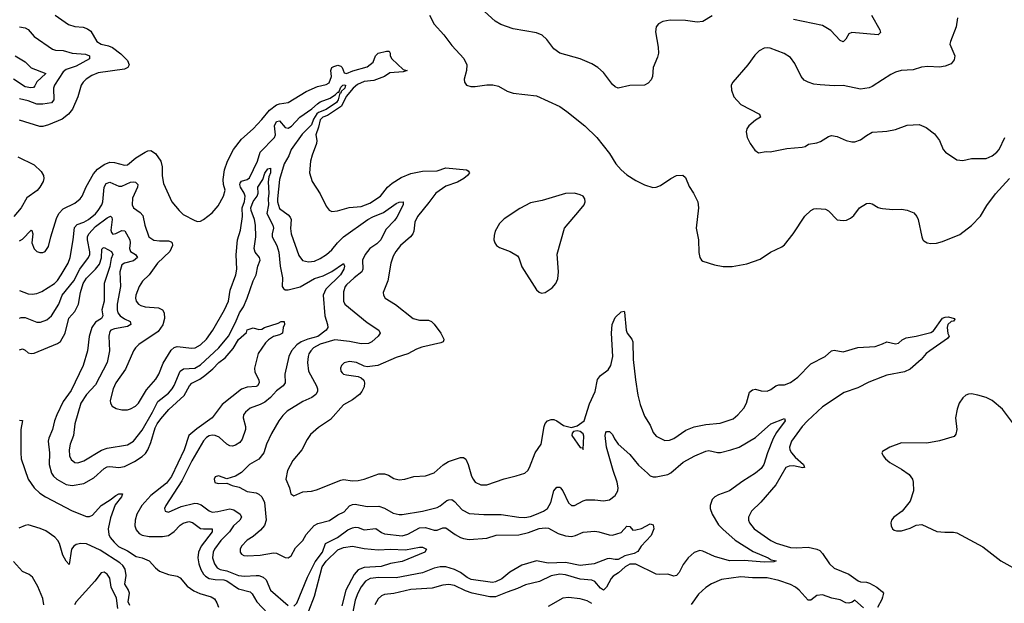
# Model space of a CAD drawing. Header units: inches. Extents: x 1173000 to 1307049, y 522583 to 678455.
# Tile 237 of 256: x 1244092 to 1250834, y 585159 to 589158. Entities that reach past the tile are written whole.
import ezdxf

# ---------------------------------------------------------------- set-up
doc = ezdxf.new("R2010")
doc.units = ezdxf.units.IN
doc.header["$MEASUREMENT"] = 0
doc.layers.add('B2548', color=7, linetype='Continuous')
doc.layers.add('B2558', color=7, linetype='Continuous')

msp = doc.modelspace()

# ---------------------------------------------------------------- linework, layer by layer
at = {"layer": 'B2548', "color": 5}
for points, elevation in [([(1244335.6, 589190), (1244425.8, 589125.8), (1244468.4, 589111.6), (1244526.6, 589106.6), (1244556.8, 589096.8), (1244578.8, 589078.8), (1244619.6, 589010), (1244650, 588990.3), (1244699.4, 588979.4), (1244726.7, 588966.7), (1244784.1, 588924.1), (1244830, 588879.6), (1244841.8, 588850), (1244832.3, 588830), (1244810, 588819.9), (1244630, 588793.3), (1244584.9, 588775.1), (1244546.7, 588750), (1244526, 588730), (1244513.2, 588710), (1244490.2, 588630), (1244453.9, 588546.1), (1244426.9, 588510), (1244382.2, 588477.8), (1244290, 588438.5), (1244250, 588426.8), (1244230, 588426), (1244090, 588470.6)], 880), ([(1246898, 589190), (1246930, 589126.8), (1246995.4, 589055.4), (1247050, 588980.5), (1247132.8, 588892.8), (1247152.7, 588850), (1247150.4, 588810), (1247136.3, 588750), (1247137.3, 588730), (1247150.6, 588710.6), (1247181.6, 588701.6), (1247210, 588700.5), (1247290, 588712.7), (1247332.3, 588712.3), (1247370, 588702), (1247429, 588669), (1247470, 588655.8), (1247630, 588637.4), (1247790, 588562.6), (1247838, 588530), (1247962, 588430), (1248044, 588350), (1248130, 588240.7), (1248173.4, 588170), (1248210, 588130.4), (1248250, 588096.3), (1248310, 588056.3), (1248370, 588027.3), (1248428.4, 588008.4), (1248450, 588010.4), (1248478.9, 588021.1), (1248550, 588070.6), (1248590, 588090.8), (1248633.7, 588093.7), (1248650, 588078), (1248675.2, 588015.3), (1248706.4, 587970), (1248734.4, 587910), (1248740.4, 587870), (1248723.6, 587730), (1248740.3, 587650), (1248742.8, 587562.8), (1248748.5, 587528.5), (1248761, 587510), (1248770, 587504.9), (1248850, 587479.3), (1248910, 587467.3), (1248970, 587467.7), (1249070, 587485.5), (1249162.7, 587517.3), (1249233.9, 587566.1), (1249310, 587601.3), (1249330, 587614.9), (1249387.3, 587690), (1249468.5, 587811.5), (1249510, 587850.7), (1249530, 587862), (1249550, 587865.5), (1249610, 587860.4), (1249630, 587848.2), (1249690, 587786.4), (1249730, 587782.4), (1249754.5, 587785.5), (1249782, 587798), (1249803.3, 587816.7), (1249842.9, 587870), (1249890, 587899.5), (1249910, 587901.6), (1249930, 587896.3), (1249970, 587870.6), (1249987, 587867), (1250000, 587865.5)], 920), ([(1248834.1, 589185.9), (1248770, 589146.3), (1248730, 589141.1), (1248650, 589152.6), (1248545.1, 589154.9), (1248494.9, 589145.1), (1248466.8, 589130), (1248450.4, 589109.6), (1248445.5, 589074.5), (1248463.6, 588970), (1248466, 588930), (1248459.4, 588900.6), (1248430.5, 588830), (1248425.3, 588770), (1248414.8, 588745.2), (1248396.5, 588723.5), (1248370, 588709.7), (1248270, 588707.8), (1248190, 588689), (1248170, 588698), (1248150, 588715.1), (1248090, 588795.6), (1248051.6, 588831.6), (1248010, 588856.3), (1247930, 588889.6), (1247789.6, 588929.6), (1247750, 588959.3), (1247702.3, 589022.3), (1247670, 589052.3), (1247630, 589067.3), (1247470, 589094.7), (1247385.8, 589125.8), (1247347.6, 589147.6), (1247274.2, 589214.2)], 920), ([(1249925.3, 589190), (1249980.8, 589090), (1249985.7, 589070), (1249970, 589055.4), (1249790, 589070.7), (1249770, 589060.4), (1249750, 589025.1), (1249730, 589006.6), (1249710, 589014.7), (1249645.2, 589085.2), (1249590, 589118.5), (1249390, 589160.7)], 920), ([(1244090, 589109.3), (1244130, 589102.3), (1244150.2, 589090.2), (1244190, 589042.6), (1244316.7, 588956.7), (1244338, 588950), (1244390, 588946.8), (1244450.1, 588930.1), (1244541.3, 588921.3), (1244570.2, 588910), (1244569, 588890), (1244479.4, 588840.6), (1244410, 588816.6), (1244390, 588802), (1244331, 588710), (1244323.2, 588690), (1244325.2, 588610), (1244310, 588587.8), (1244250, 588578.7), (1244210, 588580.1), (1244150, 588601.7), (1244090, 588615)], 860), ([(1250000, 588745.8), (1249930, 588700.7), (1249908.7, 588691.3), (1249850, 588682), (1249730, 588708.5), (1249670, 588706), (1249573, 588713), (1249530, 588717.6), (1249490, 588729.6), (1249464.2, 588744.2), (1249442, 588770), (1249399.1, 588859.1), (1249370, 588899.3), (1249327.7, 588927.7), (1249230, 588963.7), (1249210, 588966), (1249190, 588962.7), (1249154.9, 588945.1), (1249124.7, 588915.3), (1249078, 588850), (1248974.8, 588730), (1248964.7, 588710), (1248965.4, 588674.6), (1248981, 588630), (1249030, 588578), (1249158, 588510), (1249164.7, 588490), (1249130.4, 588469.6), (1249084.7, 588430), (1249071.3, 588410), (1249066, 588390), (1249074, 588350), (1249093.4, 588310), (1249124.7, 588264.7), (1249150, 588246.8), (1249204.1, 588255.9), (1249230, 588254), (1249344.1, 588275.9), (1249450, 588283.8), (1249469.6, 588290.4), (1249493.8, 588306.2), (1249550, 588314.9), (1249576.1, 588323.9), (1249630, 588357.3), (1249650, 588364), (1249690, 588357.3), (1249752, 588330), (1249790, 588320.5), (1249810, 588320.5), (1249850, 588335.5), (1249890, 588365.5), (1249930, 588387.7), (1250000, 588392.1)], 940), ([(1244060.8, 588910), (1244130.1, 588870.1), (1244170, 588827.6), (1244270.3, 588790), (1244208.3, 588731.7), (1244195.8, 588704.2), (1244185.9, 588694.1), (1244168.3, 588691.7), (1244130, 588698.6), (1244049.9, 588750)], 840), ([(1244090, 587643.9), (1244110, 587655.2), (1244170, 587715.8), (1244174.7, 587714.7), (1244180.7, 587690), (1244174.8, 587630), (1244190, 587588.5), (1244210, 587570.3), (1244230, 587562.6), (1244250, 587562.6), (1244266, 587570), (1244290, 587604), (1244304.8, 587670), (1244343.9, 587796.1), (1244359.1, 587830), (1244390, 587862.3), (1244470, 587900.7), (1244506.2, 587930), (1244520.3, 587950), (1244547.1, 588012.9), (1244596.8, 588103.2), (1244624.9, 588135.1), (1244670, 588165.7), (1244710, 588181.8), (1244740.4, 588180.4), (1244810, 588161.2), (1244830, 588163.5), (1244887.6, 588212.4), (1244950, 588250.2), (1244970, 588259.1), (1244990, 588261.5), (1245021.4, 588241.4), (1245057.6, 588190), (1245067.3, 588150), (1245068.1, 588088.1), (1245076.9, 588036.9), (1245134, 587910), (1245182.8, 587850), (1245210, 587824), (1245290, 587781.3), (1245310, 587775.8), (1245330, 587778.4), (1245350, 587788.4), (1245410, 587834.9), (1245450, 587883), (1245487.8, 587950), (1245498, 587990), (1245486.3, 588030), (1245484, 588064), (1245493.5, 588130), (1245514.2, 588190), (1245556.4, 588270), (1245610, 588340.3), (1245690, 588410.4), (1245750, 588473.4), (1245802.6, 588537.4), (1245850, 588574.4), (1245870, 588582.2), (1245930, 588591.8), (1246053.7, 588666.3), (1246130, 588700.6), (1246190, 588713.5), (1246210, 588726.7), (1246227, 588770), (1246221.9, 588810), (1246229.9, 588830), (1246243.1, 588836.9), (1246270, 588845.7), (1246290, 588839.6), (1246299.9, 588830), (1246313.4, 588793.4), (1246330, 588790.8), (1246372.7, 588807.3), (1246470, 588834.5), (1246512.3, 588867.7), (1246529.3, 588910.7), (1246547, 588930), (1246603.3, 588943.3), (1246621.8, 588941.8), (1246629.6, 588929.6), (1246628.6, 588910), (1246639.4, 588890), (1246717.8, 588817.8), (1246744, 588810), (1246717.9, 588802.1), (1246626.4, 588793.6), (1246590.3, 588769.7), (1246517.2, 588742.8), (1246450, 588734.8), (1246405.8, 588714.2), (1246376.1, 588690), (1246327.8, 588632.1), (1246295.2, 588564.8), (1246198.6, 588501.4), (1246168.4, 588490), (1246150, 588472.7), (1246138.9, 588421.1), (1246120.7, 588370), (1246127.1, 588330), (1246125.2, 588310), (1246093.4, 588230), (1246082.6, 588190), (1246075.8, 588110), (1246095.2, 588050), (1246150, 587965.5), (1246190, 587880.7), (1246210, 587853.4), (1246230, 587844.4), (1246268.5, 587848.5), (1246348.9, 587871.1), (1246430, 587879), (1246490, 587902.2), (1246561.5, 587950), (1246610.8, 588010), (1246641.6, 588038.4), (1246702.9, 588077.1), (1246770, 588105.4), (1246850, 588120.2), (1246950, 588122), (1247010, 588143.5), (1247150.2, 588130.2), (1247163.1, 588123.1), (1247171.6, 588110), (1247157.7, 588090), (1247132.3, 588070), (1247090, 588046.1), (1247010, 588017.5), (1246940.7, 587970), (1246894.5, 587905.5), (1246814.7, 587810), (1246797.8, 587770), (1246791.3, 587710), (1246783.6, 587690), (1246768.7, 587670), (1246698.9, 587610), (1246667.6, 587570), (1246650, 587538), (1246634, 587490), (1246612.7, 587370), (1246581.1, 587290), (1246582, 587270), (1246595.5, 587250), (1246665.7, 587205.7), (1246786, 587110), (1246830, 587099.7), (1246890, 587098.9), (1246911.4, 587091.4), (1246930, 587073), (1246974.7, 587010), (1246997, 586970), (1246996, 586964), (1246990.5, 586950), (1246976.5, 586943.5), (1246845.7, 586914.3), (1246810, 586901), (1246750, 586869.8), (1246670, 586842.7), (1246544.7, 586790), (1246470, 586778.7), (1246450, 586783.6), (1246399, 586810), (1246350, 586817.4), (1246313.5, 586806.5), (1246295.5, 586790), (1246288.5, 586770), (1246290.5, 586750), (1246299.5, 586739.5), (1246310, 586730.5), (1246330, 586724.2), (1246410, 586714.4), (1246430, 586704.9), (1246448.2, 586688.2), (1246453, 586670), (1246450, 586642), (1246435.5, 586610), (1246418, 586590), (1246370, 586554.3), (1246310, 586519.7), (1246220.9, 586419.1), (1246136.9, 586363.1), (1246083.5, 586316.5), (1246059.3, 586280.7), (1246023.7, 586210), (1245963.2, 586136.8), (1245926.3, 586070), (1245915.3, 586010), (1245940.3, 585950), (1245949, 585910), (1245970, 585895.3), (1246030, 585923.6), (1246090, 585927.8), (1246124, 585936), (1246290, 586004.2), (1246310, 586007.5), (1246370, 585999.3), (1246410, 585999.8), (1246450, 586009.4), (1246550, 586045.8), (1246590, 586047.1), (1246617.4, 586037.4), (1246654.8, 586014.8), (1246690, 586005.7), (1246730, 586010.3), (1246790, 586028.8), (1246870, 586032.9), (1246930, 586054.3), (1246992.2, 586107.8), (1247027.3, 586130), (1247110, 586159.2), (1247130, 586159.6), (1247146, 586146), (1247162.6, 586110), (1247186, 586030), (1247196, 586010), (1247210.5, 585990), (1247250, 585970.3), (1247290, 585970.3), (1247410, 586012.9), (1247492.5, 586032.5), (1247550, 586052.2), (1247570.8, 586069.2), (1247583.5, 586090), (1247622, 586190), (1247662.4, 586250), (1247682.9, 586370), (1247690, 586390.8), (1247706, 586410), (1247730, 586419.1), (1247750, 586418), (1247770, 586410.4), (1247816.7, 586376.7), (1247870, 586364.9), (1247910, 586375.8), (1247956.8, 586410), (1247993.6, 586526.4), (1248032.6, 586610), (1248047.9, 586692.1), (1248070, 586719.2), (1248120.4, 586759.6), (1248140.5, 586790), (1248152.7, 586850), (1248144.5, 587010), (1248149.1, 587070.9), (1248170, 587118.3), (1248210, 587157.4), (1248230, 587160.7), (1248234.4, 587154.4), (1248245.8, 587030), (1248252.4, 587010), (1248282.7, 586970), (1248291.1, 586950), (1248293, 586830), (1248307.5, 586690), (1248324.5, 586584.5), (1248340.5, 586520.5), (1248370, 586442), (1248410, 586380.7), (1248429.3, 586329.3), (1248450, 586305.7), (1248510, 586274.9), (1248541.7, 586278.3), (1248570, 586288.5), (1248654.3, 586345.7), (1248710, 586368.1), (1248790, 586383.5), (1248887.4, 586392.6), (1248976.5, 586423.5), (1249009.7, 586450), (1249050, 586496.4), (1249068.6, 586530), (1249090, 586605.5), (1249110, 586622.6), (1249130, 586626), (1249170, 586614.3), (1249210, 586613.4), (1249235.5, 586624.5), (1249270, 586650.3), (1249290, 586656.5), (1249330, 586657.2), (1249370, 586671.5), (1249419.9, 586710), (1249510, 586799.3), (1249606.3, 586850), (1249650, 586888.9), (1249670, 586892.9), (1249730, 586882), (1249830, 586913), (1249950, 586918.2), (1250000, 586938.3)], 880), ([(1244090, 587302), (1244150, 587279.7), (1244176.5, 587276.5), (1244210, 587281.1), (1244243.1, 587296.9), (1244330, 587350.9), (1244350, 587372), (1244375.3, 587410), (1244422.8, 587490), (1244438.3, 587530), (1244458.6, 587650), (1244465.9, 587734.1), (1244485.5, 587754.5), (1244530, 587770.6), (1244562.2, 587790), (1244610, 587827.9), (1244628.7, 587850), (1244653.9, 587890), (1244661, 587910), (1244669.9, 588010), (1244684.5, 588035.5), (1244710, 588045), (1244770, 588018.5), (1244790, 588017.9), (1244850, 588044.2), (1244870, 588048.4), (1244885.7, 588045.7), (1244901.2, 588030), (1244897.5, 588010), (1244864.4, 587935.6), (1244861.9, 587890), (1244870.2, 587870), (1244917.8, 587837.8), (1244936, 587816), (1244948.6, 587750), (1244976.9, 587670), (1245010, 587648.3), (1245050, 587642.6), (1245110, 587642.7), (1245130, 587636.5), (1245136.5, 587630), (1245138, 587610), (1245120.2, 587570), (1245035.3, 587490), (1244979, 587410), (1244932.7, 587367.3), (1244910.2, 587330), (1244886.4, 587270), (1244884.9, 587250), (1244890.3, 587230), (1244905.3, 587210), (1244920.4, 587200.4), (1244950.2, 587190.2), (1245043, 587183), (1245070, 587170.3), (1245080.2, 587150), (1245082.8, 587110), (1245072.8, 587067.2), (1245038.9, 587021.1), (1244908.3, 586931.7), (1244884, 586910), (1244870, 586889.6), (1244815.4, 586764.6), (1244750.2, 586670), (1244731.8, 586630), (1244712.2, 586550), (1244713, 586530), (1244724, 586510), (1244753.4, 586493.4), (1244790, 586484.6), (1244830, 586486), (1244850, 586492.6), (1244884.2, 586510), (1244905.1, 586530), (1244959, 586621), (1245025, 586695), (1245044.2, 586730), (1245074.4, 586805.6), (1245130, 586894.6), (1245150, 586912.6), (1245170, 586919.7), (1245270, 586906.7), (1245294, 586910), (1245330, 586930.2), (1245369.8, 586970), (1245415.4, 587030), (1245495, 587170), (1245521, 587230), (1245533.9, 587306.1), (1245570.8, 587410), (1245579.2, 587450), (1245573.1, 587546.9), (1245582.6, 587650), (1245604, 587716), (1245616.9, 587810), (1245615.9, 587870), (1245630, 587912.2), (1245635.6, 587950), (1245629.1, 587970), (1245604.6, 588010), (1245598.9, 588030), (1245601.3, 588038.7), (1245610, 588052.6), (1245650, 588064.4), (1245664.3, 588075.7), (1245719.6, 588190), (1245737.4, 588250), (1245837.2, 588350), (1245843.2, 588370), (1245836, 588430), (1245850, 588461.5), (1245870, 588465.9), (1245910, 588420.2), (1245930, 588415), (1245952, 588428), (1246009.9, 588490.1), (1246092, 588548), (1246130, 588582.9), (1246150, 588595.5), (1246218.3, 588621.7), (1246254.3, 588645.7), (1246270, 588662.2), (1246277.4, 588662.6), (1246290, 588695.5), (1246303.8, 588710), (1246313.1, 588713.1), (1246323.8, 588710), (1246317.9, 588690), (1246293.7, 588666.3), (1246290, 588654.7), (1246284.9, 588655.1), (1246273.3, 588610), (1246261.9, 588590), (1246190, 588543.7), (1246137.9, 588522.1), (1246126.8, 588513.2), (1246104, 588476), (1246090, 588437.1), (1246026, 588374), (1245951.8, 588270), (1245934.4, 588225.6), (1245902, 588170), (1245870, 588063.6), (1245856.4, 587930), (1245858.1, 587910), (1245870, 587864.9), (1245930, 587821.3), (1245944.6, 587804.6), (1245950.1, 587790), (1245946.9, 587726.9), (1245951.8, 587690), (1246002.1, 587542.1), (1246028.4, 587508.4), (1246070, 587498.2), (1246110, 587504.1), (1246150, 587522.7), (1246192.3, 587550), (1246230, 587581.3), (1246268.2, 587630), (1246309.9, 587670.1), (1246476.8, 587790), (1246510, 587808.3), (1246583.5, 587836.5), (1246670, 587898.2), (1246690, 587908.1), (1246717.3, 587910), (1246717.8, 587890), (1246674, 587806), (1246657.7, 587782.3), (1246599.2, 587720.8), (1246564.2, 587650), (1246536.7, 587623.3), (1246489.5, 587590), (1246458.3, 587550), (1246438.7, 587510), (1246442.2, 587450), (1246435.1, 587430), (1246382.8, 587390), (1246330, 587341.5), (1246320.8, 587330), (1246310, 587293.2), (1246308.8, 587230), (1246318.6, 587210), (1246470, 587083.5), (1246551.8, 587030), (1246560.4, 587010), (1246546, 586990), (1246503.6, 586950), (1246479.7, 586940.3), (1246430, 586937.3), (1246350, 586953.3), (1246250, 586965.4), (1246150, 586934.1), (1246104.5, 586910), (1246085.2, 586890), (1246072.2, 586867.8), (1246066.1, 586850), (1246062.4, 586810), (1246069, 586749), (1246125.2, 586650), (1246132.1, 586630), (1246131.3, 586610), (1246119, 586590), (1246091.4, 586568.6), (1246030, 586541.8), (1245924, 586476), (1245893.4, 586446.6), (1245866.3, 586410), (1245817, 586323), (1245781, 586250), (1245763.5, 586190), (1245730, 586147.6), (1245665.3, 586110), (1245610, 586055.8), (1245570, 586029.6), (1245510, 586012.3), (1245453.1, 586033.1), (1245430, 586025.2), (1245422.4, 586010), (1245428, 585988), (1245450, 585981.1), (1245510, 585982), (1245546, 585966), (1245595.1, 585955.1), (1245650, 585925.6), (1245710, 585915.9), (1245730, 585906.7), (1245748.7, 585888.7), (1245767.6, 585850), (1245778.6, 585730), (1245767.3, 585692.7), (1245740.1, 585659.9), (1245690, 585618.2), (1245650, 585592.1), (1245610.3, 585550), (1245601.8, 585530), (1245602, 585510), (1245610, 585496.4), (1245626.7, 585486.7), (1245650, 585485), (1245738, 585490), (1245830, 585504.2), (1245850, 585503.6), (1245910, 585472.2), (1245930, 585470.4), (1245950, 585485.5), (1245981, 585539), (1246031.2, 585590), (1246052.8, 585630), (1246108.5, 585691.5), (1246133.6, 585706.4), (1246212.7, 585727.3), (1246270, 585766.5), (1246312.9, 585787.1), (1246350, 585828), (1246370, 585836.8), (1246390, 585837.7), (1246470, 585822.6), (1246550, 585824.8), (1246590, 585811.1), (1246650, 585776.2), (1246690, 585766.8), (1246710, 585767.6), (1246850.3, 585790.3), (1246950, 585816.5), (1246970, 585826.2), (1247017.2, 585862.8), (1247030, 585869.3), (1247050, 585870.2), (1247070, 585858), (1247120.7, 585800.7), (1247170, 585775.8), (1247270, 585767.2), (1247388.8, 585768.8), (1247510, 585749.3), (1247550, 585747), (1247590, 585754.8), (1247631.2, 585770), (1247678.3, 585790), (1247707, 585810), (1247728.5, 585850), (1247750, 585930.4), (1247770, 585954.9), (1247790, 585955.3), (1247795.3, 585950), (1247810, 585930.4), (1247850, 585847), (1247870, 585828.9), (1247890, 585830.2), (1247950, 585862.6), (1247970, 585868.3), (1248030, 585868.1), (1248090, 585861.8), (1248130, 585868.1), (1248170, 585897.3), (1248187.2, 585930), (1248189.9, 585950.1), (1248183.7, 585990), (1248154.9, 586070), (1248111.1, 586228.9), (1248101.7, 586310), (1248104.7, 586330), (1248110, 586336.4), (1248130, 586335.8), (1248150, 586317.1), (1248165.4, 586285.4), (1248190.1, 586250.1), (1248270, 586179.5), (1248330, 586106.7), (1248390, 586050.3), (1248410, 586033.7), (1248430, 586027), (1248450, 586026.7), (1248530, 586041.5), (1248550, 586052.9), (1248634.6, 586125.4), (1248715.1, 586170), (1248790, 586202.9), (1248810, 586206.7), (1248870, 586193.2), (1248890, 586193.1), (1248962, 586210), (1249017.6, 586230), (1249130, 586295.4), (1249234.7, 586390), (1249330, 586424.7), (1249333.7, 586410), (1249274.9, 586330), (1249252, 586288), (1249211.7, 586190), (1249187.9, 586110), (1249170, 586082.2), (1249130.3, 586050), (1249043.8, 585996.2), (1248952, 585930), (1248876.6, 585903.4), (1248851.8, 585890), (1248834.7, 585870), (1248820.2, 585830), (1248820.7, 585810), (1248834, 585770), (1248878, 585698), (1248906.4, 585666.4), (1248990, 585590.9), (1249115.3, 585515.3), (1249217.3, 585470), (1249237, 585457), (1249271.3, 585450), (1249255.5, 585444.5), (1249190, 585441.4), (1249052, 585452), (1248953.2, 585450), (1248850, 585480.1), (1248770, 585517.8), (1248750, 585520.3), (1248710, 585506.8), (1248668.3, 585471.7), (1248634.5, 585425.5), (1248607.3, 585370), (1248590, 585349.8), (1248570, 585345.3), (1248530, 585358), (1248470, 585355.9), (1248450, 585359.6), (1248310, 585426.6), (1248270, 585426.7), (1248237.6, 585410), (1248191.5, 585368.5), (1248155.5, 585344.5), (1248141.5, 585330), (1248108.9, 585271.1), (1248090, 585249.7), (1248070, 585264.1), (1248030, 585309.3), (1248010, 585319), (1247930, 585325.4), (1247830, 585355.4), (1247790, 585359.1), (1247731.5, 585348.5), (1247650.8, 585309.2), (1247554.7, 585285.3), (1247500.2, 585259.8), (1247430, 585236.8), (1247350, 585203.4), (1247310, 585203.4), (1247190, 585229.9), (1247145.4, 585245.4), (1247070, 585282), (1247030, 585289.1), (1246990, 585283.4), (1246916, 585264), (1246770, 585254), (1246653.9, 585226.1), (1246590, 585219.4), (1246568.4, 585211.6), (1246546, 585190), (1246522.6, 585150)], 860), ([(1244079.6, 588219.6), (1244190, 588163.8), (1244239.2, 588119.2), (1244255.2, 588090), (1244256.8, 588070), (1244252, 588050), (1244230, 588011.1), (1244211.4, 587988.6), (1244141.2, 587938.8), (1244101.5, 587870), (1244051.2, 587808.8)], 880), ([(1244090, 587113.6), (1244101.9, 587118.1), (1244130, 587118.9), (1244210, 587085.4), (1244233.8, 587086.2), (1244278.1, 587101.8), (1244310.6, 587129.4), (1244359.9, 587210), (1244382.9, 587270), (1244462.4, 587370), (1244503.4, 587450), (1244562.8, 587530), (1244571.6, 587550), (1244572.9, 587567.1), (1244556, 587650), (1244555.2, 587670), (1244564.2, 587690), (1244610, 587741.4), (1244690, 587801.8), (1244713.1, 587813.1), (1244722.5, 587802.5), (1244725.2, 587790), (1244716.2, 587716.2), (1244720.3, 587700.3), (1244730, 587689.2), (1244750, 587692.9), (1244790, 587713.8), (1244811.1, 587711.1), (1244846.8, 587650), (1244848.6, 587630), (1244842.6, 587590), (1244850, 587570.3), (1244883.7, 587550), (1244897.6, 587530), (1244870, 587506.7), (1244808.8, 587490), (1244790, 587477.8), (1244777.9, 587430), (1244781, 587330), (1244759.7, 587210), (1244758.6, 587170), (1244764.7, 587150), (1244779.8, 587130), (1244810, 587107.5), (1244849.1, 587090), (1244852.3, 587070), (1244830, 587055.7), (1244741, 587039), (1244716.5, 587030), (1244710, 587022.4), (1244701.1, 586990), (1244707, 586890), (1244690.9, 586810), (1244610, 586656.4), (1244550, 586589.8), (1244509.5, 586530), (1244470.2, 586390), (1244461.1, 586310), (1244437.8, 586250), (1244430.2, 586210), (1244432.4, 586170), (1244444.4, 586144.5), (1244470, 586123.6), (1244490, 586120.8), (1244530, 586136.5), (1244650.9, 586209.1), (1244690, 586221.3), (1244830, 586245.6), (1244869.9, 586270.1), (1244930, 586345), (1245002, 586470), (1245037.6, 586542.4), (1245110, 586600.1), (1245136.5, 586630), (1245149.1, 586650.9), (1245190, 586751.1), (1245213.4, 586766.6), (1245290, 586770.6), (1245330, 586792.3), (1245455.3, 586910), (1245520.6, 586990), (1245570, 587084.2), (1245597, 587150), (1245623.2, 587190), (1245650.4, 587250), (1245690.4, 587369.6), (1245710, 587410.3), (1245722.7, 587470), (1245737.9, 587510), (1245733.5, 587530), (1245705.3, 587565.3), (1245697.4, 587590), (1245707.9, 587670), (1245707.4, 587750), (1245699.8, 587790), (1245675.7, 587850), (1245674.6, 587870), (1245690, 587913), (1245718.5, 587950), (1245723.7, 587970), (1245721.6, 588010), (1245756.6, 588063.4), (1245770, 588106.4), (1245790, 588137), (1245810, 588140.7), (1245810.1, 588110.1), (1245798.6, 588081.4), (1245792.3, 588047.7), (1245797.7, 587970), (1245793.4, 587930), (1245796.6, 587890), (1245783.4, 587830), (1245824.9, 587750), (1245828.7, 587730), (1245819.7, 587690), (1245820.8, 587670), (1245851.9, 587610), (1245866.1, 587566.1), (1245875.5, 587470), (1245892.1, 587390), (1245890.1, 587330.1), (1245897.4, 587317.4), (1245910, 587306.3), (1245930, 587306.3), (1246011.9, 587328.1), (1246110, 587385.5), (1246170, 587403.1), (1246230, 587432.5), (1246310, 587488), (1246316.5, 587470), (1246310.6, 587450), (1246288.3, 587410), (1246188.3, 587311.7), (1246168.8, 587270), (1246180.9, 587130), (1246200.1, 587070), (1246201, 587050), (1246190.1, 587030), (1246133.4, 586986.7), (1246065.4, 586970), (1246020.1, 586950), (1245989.6, 586930), (1245951.9, 586890), (1245933.9, 586850), (1245907.1, 586730), (1245910.1, 586669.9), (1245895.2, 586650), (1245850, 586615), (1245810.1, 586569.9), (1245770, 586537), (1245739.2, 586520.8), (1245670, 586495.9), (1245636.9, 586470), (1245625.2, 586450), (1245622.7, 586430), (1245637.8, 586370), (1245637.5, 586350), (1245615.4, 586284.6), (1245599.4, 586260.6), (1245570, 586242), (1245550, 586235.6), (1245530, 586238), (1245510, 586249.8), (1245458.4, 586298.4), (1245430, 586309.8), (1245410, 586311.4), (1245390, 586307.9), (1245370, 586295.3), (1245350, 586273.8), (1245270, 586135), (1245202.2, 585997.9), (1245092.4, 585830), (1245083.8, 585810), (1245086.8, 585790), (1245110, 585784.9), (1245198.3, 585821.7), (1245290, 585845.5), (1245310, 585843.8), (1245334.2, 585834.2), (1245390, 585793), (1245410, 585784), (1245447.4, 585787.4), (1245530, 585807), (1245558.8, 585798.8), (1245601.8, 585770), (1245610.2, 585750), (1245600.2, 585730), (1245555.3, 585690), (1245528, 585650), (1245468.3, 585590), (1245425.1, 585530), (1245416.8, 585510), (1245413, 585470), (1245425, 585430), (1245443.6, 585403.6), (1245464.6, 585390), (1245510, 585381.3), (1245590, 585350.1), (1245630, 585344.6), (1245710.6, 585350.6), (1245730, 585349), (1245758.9, 585338.9), (1245779.1, 585319.1), (1245810, 585249), (1245930, 585144.6)], 840), ([(1244090, 586895.5), (1244110, 586902.3), (1244130, 586893.4), (1244150, 586875.3), (1244170, 586871.5), (1244190, 586873.8), (1244350, 586939.6), (1244370, 586953.1), (1244404, 587010), (1244427.6, 587112.4), (1244470, 587159.8), (1244493.8, 587210), (1244507, 587290), (1244525.6, 587350), (1244550, 587387.5), (1244611.7, 587448.3), (1244637.4, 587482.6), (1244652.8, 587527.2), (1244655.1, 587585), (1244664, 587596), (1244670, 587596.8), (1244721.5, 587570), (1244728.5, 587550), (1244718.4, 587521.6), (1244710, 587466.9), (1244670.6, 587350), (1244670.1, 587230.1), (1244654, 587170), (1244660.9, 587130), (1244651.2, 587110), (1244610, 587086.6), (1244586.5, 587050), (1244566.6, 586986.6), (1244555.3, 586890), (1244527.2, 586790), (1244443.5, 586616.5), (1244390, 586541.4), (1244345.8, 586450), (1244330.7, 586410), (1244316.6, 586350), (1244290.9, 586290), (1244287.3, 586270), (1244296.2, 586190), (1244294.5, 586110), (1244310, 586050.4), (1244323.5, 586030), (1244345.2, 586010), (1244410, 585974.3), (1244450, 585966.7), (1244530, 585980.1), (1244600.4, 586019.6), (1244670, 586083), (1244690, 586094.1), (1244710, 586097.9), (1244770, 586090.1), (1244810, 586096.6), (1244876.8, 586130), (1244930, 586164.7), (1244953.6, 586186.4), (1244970, 586210.2), (1244990, 586260.2), (1245018.8, 586361.2), (1245033.2, 586390), (1245057.3, 586422.7), (1245112.6, 586487.4), (1245217.5, 586582.5), (1245254.4, 586650), (1245270, 586667.9), (1245324.2, 586695.8), (1245359.3, 586720.7), (1245414.9, 586765.1), (1245456.5, 586810), (1245498, 586842), (1245554.6, 586905.4), (1245590, 586967.8), (1245644.4, 587015.6), (1245650, 587034), (1245690, 587046.8), (1245730, 587034.8), (1245750, 587038.8), (1245768.7, 587050), (1245861.5, 587078.5), (1245882, 587090), (1245902, 587090), (1245904.7, 587070), (1245896, 587050), (1245890.8, 587010), (1245870, 586998), (1245830, 586986.6), (1245795.9, 586964.1), (1245775.2, 586944.7), (1245723.7, 586870), (1245699.3, 586770), (1245703, 586743), (1245730.2, 586690), (1245731.2, 586670), (1245720.4, 586650), (1245710, 586644.2), (1245650, 586641.5), (1245610, 586626.4), (1245478.1, 586521.9), (1245410.2, 586430), (1245304.8, 586355.2), (1245250.7, 586310), (1245216.9, 586210), (1245132, 586028), (1245097.5, 585982.5), (1244990, 585898.5), (1244928.2, 585830), (1244893.3, 585770), (1244882.4, 585730), (1244880.4, 585690), (1244890, 585662.4), (1244910, 585637.6), (1244930, 585625.5), (1244977.5, 585617.5), (1245070, 585616.1), (1245110, 585624.4), (1245150, 585650.6), (1245190, 585694.7), (1245210, 585709.6), (1245250, 585719.3), (1245274.2, 585714.2), (1245330, 585673), (1245351.3, 585668.7), (1245410.1, 585670.1), (1245410.1, 585650), (1245333.6, 585550), (1245315.6, 585510), (1245312, 585470), (1245318.5, 585430), (1245333, 585390), (1245350, 585359.8), (1245364.6, 585344.6), (1245390.1, 585330.1), (1245430, 585322.6), (1245490, 585319.5), (1245510, 585313.3), (1245590, 585259.2), (1245670, 585238.3), (1245683.9, 585223.9), (1245715.7, 585170), (1245830, 585048.2)], 820), ([(1250000, 586710.9), (1249906.2, 586673.8), (1249830, 586635.8), (1249737.2, 586602.8), (1249590, 586505.8), (1249487.2, 586410), (1249449.5, 586370), (1249377.6, 586270), (1249363.5, 586230), (1249366.4, 586210), (1249377.2, 586190), (1249401.6, 586161.6), (1249458, 586110), (1249466, 586090), (1249453.4, 586086.6), (1249390, 586102.1), (1249360.2, 586099.8), (1249338.9, 586090), (1249268.7, 585971.3), (1249167.8, 585852.2), (1249103.7, 585790), (1249083.1, 585750), (1249083.2, 585730), (1249090.2, 585710), (1249120.2, 585670), (1249234.9, 585590), (1249272.4, 585572.4), (1249370, 585542.3), (1249410, 585539.8), (1249490, 585543.9), (1249550, 585530.3), (1249570, 585520.3), (1249590, 585499.6), (1249637.4, 585430), (1249670, 585399.8), (1249770, 585358.6), (1249833.3, 585313.3), (1249850, 585306.6), (1249890, 585305), (1249910, 585298.4), (1249962, 585270), (1250000, 585237)], 880), ([(1244090, 586414.2), (1244111, 586411), (1244100.3, 586350), (1244098.8, 586190), (1244102.6, 586150), (1244149.4, 586010), (1244191.7, 585950), (1244230, 585913.2), (1244268.3, 585888.3), (1244450, 585792.8), (1244550, 585754.1), (1244570, 585753.5), (1244590, 585764.1), (1244650, 585829.6), (1244711.8, 585868.2), (1244750, 585898.1), (1244770, 585909.2), (1244795.3, 585910), (1244789.2, 585890), (1244744.9, 585835.1), (1244714.5, 585745.5), (1244698.5, 585670), (1244702.7, 585630), (1244712, 585610), (1244737.7, 585577.7), (1244768.8, 585548.8), (1244830, 585519.7), (1244890, 585480.4), (1244930.7, 585470), (1244978, 585450), (1245022, 585402), (1245050, 585378.8), (1245110, 585357.3), (1245170, 585344.9), (1245190, 585333), (1245237.6, 585277.6), (1245284.8, 585244.8), (1245326.1, 585226.1), (1245403.3, 585203.3), (1245424.9, 585190), (1245442.7, 585162.7), (1245453.8, 585133.8)], 780), ([(1250000, 586200.4), (1249999.8, 586200.2), (1249994.8, 586190), (1250000, 586178.7)], 920), ([(1244845.4, 585145.4), (1244834.6, 585170), (1244843.6, 585230), (1244834.4, 585254.4), (1244811.1, 585290), (1244821.9, 585350), (1244813.2, 585393.2), (1244797.5, 585417.5), (1244777, 585437), (1244642.6, 585522.6), (1244550, 585566.7), (1244510, 585570.2), (1244478.7, 585561.3), (1244461.5, 585550), (1244447, 585530), (1244430, 585424.2), (1244410, 585448.5), (1244387, 585490), (1244363.8, 585570), (1244353.6, 585590), (1244332.1, 585612.1), (1244270, 585655.8), (1244232.8, 585672.8), (1244150, 585696.6), (1244130, 585692.8), (1244086.1, 585673.9)], 780), ([(1245970, 585138.7), (1245990, 585159.3), (1246061.9, 585338.1), (1246116, 585444), (1246165.6, 585510), (1246186.1, 585570), (1246268.8, 585610), (1246338, 585662), (1246370, 585677.5), (1246390, 585681), (1246410, 585678.3), (1246450, 585663.2), (1246530, 585671), (1246570, 585643.8), (1246590, 585635.5), (1246710, 585621.6), (1246750, 585633.5), (1246830, 585677.4), (1246870, 585678.5), (1246930, 585660.4), (1246950, 585661.4), (1246990, 585675.8), (1247010, 585676.9), (1247074.6, 585630), (1247110, 585610.9), (1247130, 585602.8), (1247170, 585596.8), (1247290, 585605), (1247353.7, 585626.3), (1247510, 585628.3), (1247576.3, 585643.7), (1247650, 585672.3), (1247690, 585677.3), (1247713.8, 585673.8), (1247778.4, 585638.3), (1247830, 585622.5), (1247870, 585617), (1247896.9, 585623.1), (1247950, 585647.6), (1248030, 585653.4), (1248058, 585650), (1248127.7, 585627.7), (1248150, 585627.2), (1248210, 585644.9), (1248250, 585687.3), (1248270, 585686.8), (1248290, 585661.6), (1248310, 585662.4), (1248350, 585671.6), (1248410, 585704.9), (1248430, 585697), (1248434.4, 585670), (1248415.6, 585624.4), (1248348, 585550), (1248325.1, 585514.9), (1248298.6, 585501.4), (1248236.1, 585483.9), (1248190, 585460.3), (1248170, 585459.1), (1248130, 585467.1), (1248115.1, 585464.9), (1248026, 585430), (1247930, 585418.7), (1247830, 585440.1), (1247710, 585435.1), (1247630, 585449.4), (1247530, 585421.1), (1247448.1, 585371.9), (1247392.3, 585327.7), (1247350, 585306.9), (1247330, 585303.1), (1247183.3, 585323.3), (1247155.8, 585335.8), (1247110.2, 585370.2), (1247070, 585391.7), (1247010, 585408.5), (1246970, 585409.9), (1246930, 585400.7), (1246850, 585367.8), (1246670, 585334), (1246550, 585337), (1246492.4, 585330), (1246459.7, 585310), (1246430, 585271.9), (1246406.5, 585230), (1246390, 585182), (1246371.8, 585090)], 840), ([(1246071.3, 585108.7), (1246110, 585209.1), (1246162.7, 585410), (1246190, 585447.6), (1246270, 585525.2), (1246310, 585541.6), (1246370, 585550.8), (1246450, 585534.4), (1246545.6, 585525.6), (1246630.1, 585530.1), (1246734.7, 585525.3), (1246830, 585545.2), (1246850, 585544), (1246877.1, 585530), (1246865.5, 585510), (1246710, 585446.2), (1246630, 585432.7), (1246568, 585412), (1246450, 585403.9), (1246410, 585388.9), (1246382.6, 585357.4), (1246324.6, 585250), (1246297.4, 585142.6)], 820), ([(1244256.5, 585150), (1244250, 585192.8), (1244215.6, 585275.6), (1244178.4, 585338.4), (1244157, 585357), (1244110, 585376.4), (1244050, 585445.3)], 820), ([(1244763.4, 585123.4), (1244754.8, 585194.8), (1244718.9, 585270), (1244710, 585331.1), (1244690, 585359.8), (1244670, 585373.3), (1244650, 585368.4), (1244605.8, 585310), (1244479.3, 585170), (1244467.8, 585150)], 820), ([(1249870, 585129.2), (1249810, 585180.5), (1249792.5, 585167.5), (1249770, 585159.8), (1249750, 585163.5), (1249710, 585182.4), (1249653.7, 585193.7), (1249590, 585217.6), (1249550, 585212.6), (1249510, 585180.7), (1249490, 585181.3), (1249428.9, 585248.9), (1249403.9, 585270), (1249370, 585287.2), (1249290, 585316.4), (1249210, 585333.5), (1249110, 585333.7), (1249030, 585340.3), (1248898.2, 585321.8), (1248830, 585292.4), (1248790, 585268.4), (1248738.9, 585221.1), (1248690, 585151.2)], 880), ([(1248010, 585157.2), (1247977.3, 585177.3), (1247930, 585190.8), (1247850, 585199.8), (1247810, 585195.1), (1247710, 585137.2)], 880), ([(1250000, 585201.8), (1249995.2, 585184.8), (1249964.9, 585130)], 880)]:
    msp.add_lwpolyline(points, dxfattribs=dict(at, elevation=elevation))
for points, elevation in [([(1247890, 587969.4), (1247830, 587967), (1247670, 587918.4), (1247590, 587904.5), (1247515.6, 587864.4), (1247410, 587794.5), (1247377.2, 587762.8), (1247348.4, 587710), (1247340.7, 587679.3), (1247339.5, 587650), (1247344.4, 587630), (1247356.3, 587610), (1247377.2, 587597.2), (1247450.2, 587570.2), (1247499.7, 587539.7), (1247510, 587526.8), (1247530, 587464), (1247630, 587307.3), (1247650, 587290.6), (1247664.7, 587284.7), (1247690, 587288), (1247739.1, 587320.9), (1247762.9, 587350), (1247776.9, 587383.1), (1247780.5, 587430), (1247772.1, 587552.1), (1247823, 587730), (1247926, 587850), (1247956, 587890), (1247964, 587910), (1247961.2, 587930), (1247950, 587948.7), (1247930, 587958)], 920), ([(1247910, 586340.5), (1247883.4, 586336.6), (1247874.9, 586325.1), (1247872.4, 586310), (1247930, 586226.8), (1247944.7, 586224.7), (1247950, 586214), (1247955.5, 586304.5), (1247950, 586320.7), (1247930, 586335.6)], 880)]:
    msp.add_lwpolyline(points, close=True, dxfattribs=dict(at, elevation=elevation))
at = {"layer": 'B2558', "color": 5}
for points, elevation in [([(1250513.7, 589170), (1250504.4, 589110), (1250464.9, 589010), (1250461.3, 588990), (1250494.6, 588910), (1250490, 588882.7), (1250470, 588856.9), (1250430, 588839.3), (1250390, 588832), (1250310, 588836.9), (1250267.7, 588832.3), (1250210, 588815.6), (1250128.7, 588811.3), (1250090, 588799.5), (1250057.3, 588782.7), (1250000, 588745.8)], 940), ([(1250000, 588392.1), (1250030, 588394), (1250090, 588407), (1250170, 588436.4), (1250250, 588440.5), (1250299.9, 588419.9), (1250356.7, 588376.7), (1250390.8, 588330), (1250414.8, 588270), (1250430.5, 588250.5), (1250510, 588198.8), (1250550, 588193.4), (1250610, 588208), (1250710, 588208.2), (1250750, 588226.4), (1250782, 588250), (1250798.4, 588270), (1250838.7, 588350)], 940), ([(1250000, 587865.5), (1250070, 587857.4), (1250130, 587860.3), (1250170, 587852.2), (1250213.9, 587833.9), (1250234.9, 587810), (1250244.4, 587790), (1250270.4, 587670.4), (1250277.3, 587650), (1250283.9, 587643.9), (1250306, 587630), (1250330, 587624.2), (1250370, 587626), (1250410, 587637.6), (1250530, 587687.2), (1250610, 587749.2), (1250670, 587811.6), (1250714.8, 587885.2), (1250773.9, 587966.1), (1250870.5, 588069.5)], 920), ([(1250000, 586938.3), (1250030, 586950.3), (1250090, 586938), (1250110, 586943), (1250135.4, 586964.6), (1250162, 586978), (1250230, 586990.3), (1250330, 587016), (1250350, 587025.7), (1250410, 587112.3), (1250430, 587120.5), (1250450, 587122), (1250494, 587110), (1250494.4, 587105.6), (1250487.3, 587092.7), (1250470, 587089.6), (1250446.4, 587070), (1250443.1, 587050), (1250448.2, 587008.2), (1250457.3, 586990), (1250445.4, 586974.6), (1250323.1, 586890), (1250299.5, 586870), (1250265.3, 586830), (1250190, 586764.5), (1250150, 586745.1), (1250030, 586722.7), (1250000, 586710.9)], 880), ([(1250897.7, 586390), (1250821.4, 586490), (1250750, 586548.9), (1250710, 586568.7), (1250654, 586586), (1250610, 586593.7), (1250590, 586592.8), (1250570, 586585.6), (1250550, 586567), (1250525.7, 586530), (1250510.4, 586490), (1250500.9, 586430), (1250509.2, 586350), (1250502.2, 586317.8), (1250490, 586302), (1250390, 586271.6), (1250303, 586257), (1250130, 586258.4), (1250051, 586230), (1250000, 586200.4)], 920), ([(1250000, 586178.7), (1250004, 586170), (1250020.7, 586150), (1250050, 586124), (1250130, 586079.1), (1250181.7, 586041.7), (1250205.5, 586010), (1250210.4, 585990), (1250212.4, 585930), (1250190, 585859), (1250134.9, 585790), (1250077.3, 585750), (1250062, 585730), (1250057.1, 585710), (1250059.3, 585690), (1250068.8, 585668.8), (1250080.3, 585660.3), (1250094.9, 585654.9), (1250130, 585657), (1250190, 585674.9), (1250230, 585693.7), (1250270, 585700.3), (1250371.9, 585651.9), (1250425.9, 585645.8), (1250486.7, 585646.7), (1250510, 585641.3), (1250686.1, 585546.1), (1250810, 585450.4), (1250950, 585373.7)], 920), ([(1250000, 585237), (1250008, 585230), (1250000, 585201.8)], 880)]:
    msp.add_lwpolyline(points, dxfattribs=dict(at, elevation=elevation))

doc.saveas('drawing.dxf')
